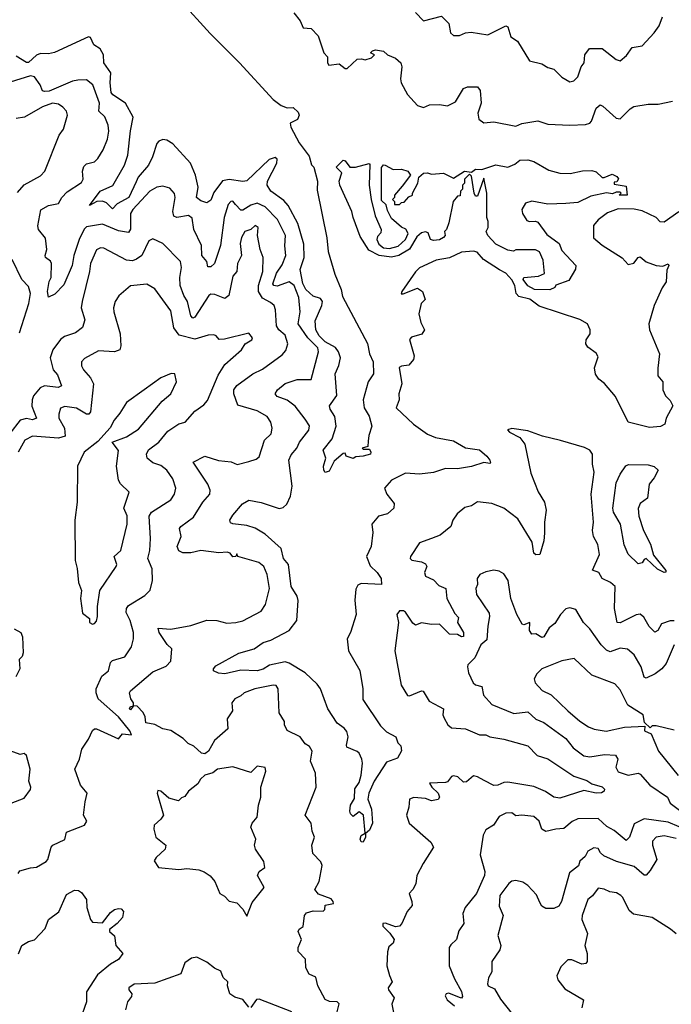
# Model space of a CAD drawing. Extents: x 1995161 to 2088924, y 769148 to 906007.
# Tile 57 of 256: x 2021812 to 2025060, y 794932 to 799840. Entities that reach past the tile are written whole.
import ezdxf

# ---------------------------------------------------------------- set-up
doc = ezdxf.new("R2010")
doc.units = 0

msp = doc.modelspace()

# ---------------------------------------------------------------- linework, layer by layer
at = {"layer": '0CON20XD'}
for points in [[(2022610.1, 799940.1), (2022760.9, 799770.9), (2022907.3, 799625), (2023075, 799442.2), (2023115, 799412), (2023145, 799401.2), (2023175, 799402), (2023199.6, 799379.6), (2023204.5, 799365), (2023196.3, 799343.7), (2023160, 799325), (2023164.3, 799304.3), (2023205.9, 799225.9), (2023255, 799160), (2023266.4, 799116.4), (2023277.5, 799105), (2023296.7, 799035), (2023295, 798990), (2023343.1, 798753.1), (2023350.4, 798685), (2023382.2, 798572.2), (2023415.2, 798495), (2023421.1, 798461.1), (2023545, 798225.6), (2023555.3, 798175), (2023574.1, 798135), (2023575.3, 798075), (2023549.7, 798035), (2023523.9, 797945), (2023529.6, 797905), (2023554.4, 797865), (2023567.1, 797815), (2023551.7, 797768.3), (2023549.3, 797739.3), (2023547.5, 797712.5), (2023520, 797705), (2023525, 797700), (2023555, 797700), (2023562.5, 797685), (2023560, 797675), (2023525, 797664), (2023488.3, 797661.7), (2023475, 797652.5), (2023440, 797665), (2023435, 797680), (2023425, 797677.5), (2023380, 797640), (2023355, 797590), (2023335, 797583.8), (2023328, 797595), (2023325.8, 797615), (2023337.5, 797655), (2023324.5, 797695), (2023369.5, 797750.5), (2023389.4, 797815), (2023382.3, 797862.3), (2023359.3, 797899.3), (2023356.9, 797915), (2023392.4, 797967.6), (2023384.7, 798075), (2023403.2, 798116.7), (2023410.7, 798155), (2023401.8, 798185), (2023385.9, 798205.9), (2023335, 798235.2), (2023305.2, 798265), (2023287.8, 798295), (2023285, 798338.8), (2023318.4, 798415), (2023320.9, 798435), (2023310.7, 798450.7), (2023275, 798463), (2023238.5, 798495), (2023222.9, 798525), (2023210, 798595), (2023229.4, 798655), (2023228.5, 798721.5), (2023198.1, 798825), (2023150, 798915), (2023129, 798939), (2023063.8, 798985), (2023045.8, 799015), (2023048, 799035), (2023093.8, 799125), (2023095.7, 799145), (2023085, 799154), (2023055, 799143.1), (2022945, 799037.8), (2022925, 799033.9), (2022855.8, 799044.2), (2022823.4, 799036.6), (2022780.4, 798979.6), (2022765, 798940.6), (2022745, 798927.5), (2022715, 798937.1), (2022693.6, 798955), (2022701.2, 799005), (2022687.6, 799065), (2022663.9, 799125), (2022575, 799221.2), (2022545, 799240), (2022525, 799242.9), (2022505, 799235.5), (2022495, 799223.1), (2022473.9, 799156.2), (2022453.8, 799115), (2022402.9, 799055), (2022392.6, 799032.6), (2022356.7, 798955), (2022297.9, 798922.1), (2022275, 798898.1), (2022245, 798927.5), (2022225, 798936.5), (2022196.3, 798933.7), (2022160, 798915), (2022212.5, 798985), (2022276.2, 799013.8), (2022334, 799116), (2022351.1, 799165), (2022363.6, 799286.4), (2022378.2, 799355), (2022339.8, 799425), (2022276.5, 799466.5), (2022268, 799478), (2022262.3, 799525), (2022265.7, 799575), (2022231.5, 799625), (2022230, 799665), (2022213.8, 799695), (2022181.2, 799715), (2022165, 799752.5), (2022155.6, 799755.6), (2021985, 799677), (2021955, 799670.4), (2021915, 799672.2), (2021896.1, 799663.9), (2021855, 799626.9), (2021845, 799626.9), (2021795, 799658.4)], [(2023179.1, 799875), (2023210.9, 799835), (2023225, 799800), (2023265, 799795.8), (2023299.4, 799759.4), (2023328.6, 799675), (2023345.6, 799655), (2023345.7, 799625), (2023353.8, 799613.8), (2023405, 799620.8), (2023435, 799597.1), (2023445, 799597.1), (2023495, 799643.5), (2023516.2, 799646.2), (2023535, 799640), (2023565, 799650), (2023580, 799665), (2023560, 799675), (2023570, 799685), (2023585, 799690), (2023625, 799683.8), (2023646.1, 799666.1), (2023685, 799649.2), (2023711.9, 799625), (2023717.7, 799605), (2023710.7, 799545), (2023713.9, 799525), (2023745, 799468.2), (2023795, 799412.7), (2023825, 799403.3), (2023855, 799416.7), (2023905, 799418.5), (2023945, 799411.9), (2023985, 799431.4), (2024025, 799497.5), (2024045, 799505.7), (2024095, 799505.6), (2024107.5, 799487.5), (2024112.5, 799425), (2024095.8, 799375), (2024100.3, 799345), (2024125, 799326.7), (2024175, 799330.9), (2024285, 799310.2), (2024315, 799322.4), (2024395, 799336.2), (2024445, 799320.1), (2024554.9, 799314.9), (2024631.8, 799318.2), (2024653.8, 799325), (2024662.8, 799335), (2024685, 799400), (2024705, 799415.8), (2024719.3, 799409.3), (2024785, 799349.6), (2024805, 799345.5), (2024855, 799396.2), (2024873, 799407), (2024945, 799419.7), (2024995, 799419), (2025066.2, 799433.8)], [(2023785, 799876.2), (2023825, 799834.2), (2023915, 799858.6), (2023951.3, 799821.3), (2023959.5, 799775), (2023975, 799761.4), (2024005, 799761.1), (2024035, 799774.2), (2024062.2, 799777.8), (2024145, 799765.5), (2024235, 799810), (2024245.4, 799805), (2024261.1, 799755), (2024294, 799734), (2024354, 799635), (2024415, 799621.2), (2024445, 799602), (2024475, 799593.8), (2024514.4, 799554.4), (2024555, 799530), (2024575, 799536), (2024594.2, 799555), (2024611.1, 799605), (2024625.4, 799625), (2024628.7, 799665), (2024652.3, 799697.7), (2024715, 799696.2), (2024785, 799641.8), (2024805, 799635.7), (2024837.7, 799662.3), (2024865, 799701.2), (2024915, 799709.4), (2024975.7, 799774.3), (2025000.4, 799809.6), (2025016, 799855)], [(2024203.3, 798593.3), (2024124.7, 798645), (2024092.3, 798682.3), (2024075, 798686.2), (2024015, 798681.9), (2023955, 798652.8), (2023887.7, 798642.3), (2023805, 798603.5), (2023785.6, 798584.4), (2023716.9, 798485), (2023713.3, 798473.3), (2023723.5, 798473.5), (2023795, 798502.9), (2023819.2, 798485), (2023833.6, 798446.4), (2023813.8, 798426.2), (2023801.4, 798375), (2023811.8, 798331.8), (2023829.4, 798295), (2023816.5, 798273.5), (2023765, 798257.9), (2023755, 798246.2), (2023778.9, 798165), (2023775, 798146.7), (2023752.1, 798117.9), (2023715, 798114), (2023703.2, 798106.8), (2023716.2, 798025), (2023702.2, 797975), (2023703.3, 797945), (2023689.4, 797905), (2023775, 797824.2), (2023845, 797774.5), (2023885, 797758.5), (2023975, 797740.6), (2024035, 797707.1), (2024105, 797696.4), (2024140, 797665), (2024155.8, 797645), (2024158.3, 797631.7), (2024155, 797627.5), (2024125, 797632.7), (2024065, 797614.1), (2023995, 797601.6), (2023935, 797602.8), (2023875, 797583.1), (2023805, 797574.7), (2023735, 797579.6), (2023665.8, 797545), (2023630, 797505), (2023641.9, 797475), (2023678.9, 797428.9), (2023676.5, 797405), (2023645, 797376.7), (2023600, 797365), (2023566.9, 797325), (2023572.9, 797285), (2023564, 797215), (2023541.5, 797165), (2023558.6, 797118.6), (2023594.4, 797085), (2023614.5, 797055), (2023615.7, 797024.3), (2023515, 797030), (2023498.2, 797021.8), (2023487.4, 797002.6), (2023482.4, 796947.6), (2023489.2, 796875), (2023461.5, 796785), (2023444.1, 796755), (2023450.6, 796695), (2023507, 796597), (2023522.9, 796505), (2023522.6, 796452.6), (2023609.9, 796319.9), (2023640.5, 796290.5), (2023686.7, 796265), (2023697.5, 796235), (2023711.5, 796221.5), (2023715.7, 796195.7), (2023695, 796160), (2023641.1, 796138.9), (2023579.2, 796045), (2023552.5, 795985), (2023548.1, 795955), (2023566.4, 795905), (2023570, 795835), (2023555, 795800), (2023536, 795784), (2023536, 795766), (2023525, 795740), (2023515, 795742.9), (2023509.6, 795755), (2023515, 795774.2), (2023534.2, 795785.8), (2023526.1, 795875), (2023505, 795891.4), (2023475, 795869.2), (2023461.2, 795881.2), (2023458.2, 795895), (2023461.2, 795925), (2023481.4, 795958.6), (2023483.1, 796006.9), (2023505, 796038), (2023514.4, 796075), (2023520.6, 796135), (2023517.1, 796155), (2023505, 796184.3), (2023495, 796192.7), (2023443.4, 796213.4), (2023440.8, 796225), (2023450.2, 796265), (2023442.2, 796292.2), (2023429.5, 796309.5), (2023394.3, 796334.3), (2023348, 796405), (2023310.8, 796505), (2023295, 796528.2), (2023235, 796584.4), (2023155, 796633.1), (2023135, 796639.2), (2023057.4, 796622.6), (2023025, 796603.1), (2022995.5, 796595.5), (2022915, 796598.1), (2022835, 796580), (2022803.2, 796583.2), (2022778.8, 796595), (2022778, 796605), (2022789.7, 796620.3), (2022905, 796683.6), (2022981.2, 796705), (2023025, 796736.5), (2023063.1, 796746.9), (2023155.5, 796795), (2023193.5, 796845), (2023200, 796945), (2023195, 796967.1), (2023165.8, 797015), (2023152, 797125), (2023126.7, 797155), (2023115.2, 797205.2), (2023035, 797276.7), (2022985, 797305.2), (2022945, 797318.9), (2022875, 797326.9), (2022863.1, 797333.1), (2022859.4, 797345), (2022875, 797371.4), (2022923.4, 797426.6), (2022954.5, 797445.5), (2023015, 797434.6), (2023105, 797403.8), (2023125, 797408.5), (2023142.9, 797425), (2023161.9, 797465), (2023170.4, 797515), (2023153.7, 797645), (2023165, 797670.9), (2023193.5, 797705), (2023206, 797735), (2023253.3, 797795), (2023256.2, 797816.2), (2023235, 797848.5), (2023185, 797913.6), (2023145, 797944.6), (2023095, 797961.5), (2023085.6, 797975), (2023096.5, 797995), (2023135, 798027.4), (2023195, 798046.7), (2023265, 798046.7), (2023301.2, 798185), (2023297.7, 798205), (2023247.9, 798255), (2023199.8, 798325), (2023209.4, 798385), (2023203.8, 798455), (2023180, 798515), (2023155, 798533.5), (2023095, 798512.9), (2023079.5, 798515), (2023073.7, 798523.7), (2023092.8, 798577.2), (2023120.9, 798619.1), (2023138.2, 798665), (2023133.8, 798713.8), (2023137.5, 798765), (2023097.5, 798845), (2023035, 798908.1), (2022995, 798926), (2022963.5, 798916.5), (2022925, 798890.9), (2022915, 798890.6), (2022888.5, 798918.5), (2022875, 798935.7), (2022865, 798934.4), (2022851.1, 798918.9), (2022830.7, 798855), (2022813.2, 798715), (2022783.5, 798625), (2022765, 798607.8), (2022749.2, 798609.2), (2022745.5, 798635.5), (2022719.1, 798665), (2022718.8, 798715), (2022680.6, 798795), (2022671, 798851), (2022654, 798864), (2022595, 798854.1), (2022580.6, 798860.6), (2022574.8, 798885), (2022586.7, 798955), (2022583.8, 798973.8), (2022560.5, 799000.5), (2022525, 799010.6), (2022495, 799006.2), (2022460.5, 798985), (2022375.6, 798894.4), (2022363.6, 798875), (2022364, 798796), (2022355, 798780), (2022305, 798788.5), (2022225, 798820.6), (2022145, 798807.8), (2022133.2, 798796.8), (2022108.8, 798745), (2022082.1, 798665), (2022073.6, 798615), (2022031.8, 798518.2), (2021987.9, 798472.1), (2021955, 798456.7), (2021949.7, 798485), (2021959.2, 798535), (2021969.4, 798555), (2021970.9, 798625), (2021965, 798637.1), (2021941.1, 798655), (2021938.2, 798665), (2021947.5, 798695), (2021941.1, 798751.1), (2021905.6, 798795), (2021902.4, 798812.4), (2021916.9, 798893.1), (2021955, 798914.4), (2022005, 798923.8), (2022021.4, 798955), (2022048, 798982), (2022120.8, 799029.2), (2022127.9, 799045), (2022124.6, 799085), (2022131.9, 799108.1), (2022145, 799122.5), (2022185, 799132.7), (2022201.3, 799148.7), (2022227.6, 799192.4), (2022248.9, 799245), (2022256.2, 799285), (2022252.7, 799315), (2022236, 799356), (2022206, 799385), (2022209.3, 799425), (2022176.8, 799515), (2022145, 799540.7), (2022101.4, 799538.6), (2022075, 799533.6), (2021958.6, 799485), (2021935, 799481.8), (2021925.6, 799485.6), (2021914.2, 799515), (2021886.4, 799556.4), (2021865, 799560), (2021765, 799529.8)], [(2021800.4, 798979.6), (2021835, 799016.8), (2021915, 799061.5), (2021936.9, 799085), (2022008.5, 799265), (2022029.5, 799295), (2022049.5, 799365), (2022044.5, 799384.5), (2022027.1, 799405), (2022005, 799419.6), (2021975, 799423.6), (2021925, 799405.8), (2021835.2, 799354.8), (2021795, 799347.6)], [(2024455, 798494), (2024378, 798495), (2024345, 798514.5), (2024322.1, 798545), (2024325, 798556), (2024398.3, 798561.7), (2024427.5, 798575), (2024421.7, 798641.7), (2024403, 798683), (2024383, 798693), (2024285, 798692.5), (2024273.6, 798686.4), (2024245, 798691.1), (2024185, 798721.3), (2024145.8, 798765), (2024137.5, 798785), (2024147.5, 798805), (2024147.5, 798835), (2024140, 798855), (2024140, 798975), (2024125, 799050), (2024095, 798960), (2024085, 798960), (2024077.5, 798975), (2024065, 799060), (2024055, 799070), (2024030, 799045), (2024030, 799025), (2024020, 799015), (2024020, 798995), (2024010, 798985), (2024008.3, 798961.7), (2023995, 798960), (2023972.5, 798935), (2023951.7, 798828.3), (2023940, 798795), (2023930, 798785), (2023932.5, 798765), (2023924, 798755), (2023905, 798742.4), (2023875, 798739.2), (2023859.4, 798745), (2023848.3, 798778.3), (2023835, 798782.5), (2023815, 798778.8), (2023791.3, 798758.7), (2023755, 798697.1), (2023701.4, 798665), (2023665, 798656.2), (2023604.8, 798664.7), (2023551.7, 798691.7), (2023509.7, 798759.7), (2023473.8, 798853.8), (2023467.2, 798885), (2023407.2, 799015), (2023405.2, 799035), (2023417.5, 799077.5), (2023390, 799105), (2023425, 799140), (2023435, 799137.5), (2023457.5, 799105), (2023485.2, 799104.8), (2023553.9, 799123.9), (2023558.2, 799118.2), (2023554.1, 799015), (2023564.2, 798944.2), (2023583.5, 798863.5), (2023614.1, 798795), (2023611.7, 798778.3), (2023595, 798759.5), (2023592, 798745), (2023602, 798722), (2023625, 798704.1), (2023655, 798700.2), (2023698.5, 798711.5), (2023736, 798744), (2023748.5, 798775), (2023736.8, 798796.8), (2023715, 798806.2), (2023665, 798850), (2023645, 798890), (2023638.3, 798918.3), (2023615, 798940), (2023615, 799103.3), (2023625, 799116.9), (2023634.3, 799115.7), (2023673, 799093), (2023715, 799095.6), (2023747.5, 799085), (2023760, 799065), (2023719.3, 799010.7), (2023680, 798965), (2023680, 798955), (2023670, 798945), (2023680, 798935), (2023680, 798920), (2023705, 798920), (2023715, 798930), (2023728.3, 798931.7), (2023751.7, 798958.3), (2023770, 798965), (2023770, 798975), (2023797.5, 799025), (2023802.5, 799055), (2023825, 799076), (2023845, 799077.5), (2023865, 799070.8), (2023925.4, 799075.4), (2023975, 799050), (2024030, 799085), (2024065, 799080), (2024083.8, 799095), (2024116.4, 799093.6), (2024185, 799117.5), (2024245, 799106.2), (2024280, 799120), (2024305, 799140.8), (2024345, 799141.4), (2024375, 799134.3), (2024450.4, 799090.4), (2024505, 799076.2), (2024555.6, 799074.4), (2024617.6, 799087.6), (2024665, 799088.1), (2024685, 799082), (2024715, 799053.8), (2024725, 799053.3), (2024765, 799070), (2024788.3, 799058.3), (2024796.4, 799046.4), (2024788.3, 799031.7), (2024775, 799030), (2024775, 799020), (2024835, 799010), (2024840, 798965), (2024800, 798965), (2024810, 798975), (2024805, 798980), (2024785, 798980), (2024768, 798972), (2024736.7, 798976.7), (2024658.7, 798961.3), (2024595, 798930), (2024535, 798924.7), (2024445, 798921.5), (2024364.5, 798935.5), (2024333.6, 798926.4), (2024315.6, 798895), (2024318.9, 798875), (2024340.3, 798840.3), (2024353.8, 798833.8), (2024383, 798837), (2024395, 798831.4), (2024440, 798770), (2024501.4, 798725), (2024515, 798690), (2024583.8, 798615), (2024583.6, 798596.4), (2024549.3, 798540.7), (2024485, 798516.7), (2024480, 798505), (2024455, 798494)], [(2025097.4, 798882.6), (2025025, 798831.8), (2025005, 798833.6), (2024985, 798853.9), (2024915, 798888.1), (2024875, 798896.7), (2024795, 798898), (2024742.7, 798877.3), (2024695, 798842.2), (2024672.5, 798815), (2024673.3, 798753.3), (2024715, 798717.3), (2024815, 798653.1), (2024845, 798620.4), (2024873.4, 798626.6), (2024895, 798655.6), (2024905, 798658.9), (2024935, 798634.3), (2024985.5, 798615.5), (2025017.9, 798612.1), (2025045, 798623.8), (2025048.5, 798615), (2025038.2, 798591.8), (2025035.6, 798534.4), (2025015, 798503.4), (2024974.5, 798415), (2024947.9, 798325), (2024951, 798295), (2025000.8, 798175), (2024993.3, 798103.3), (2024993.9, 798065), (2025017.6, 798035), (2025018.9, 797995), (2025031.5, 797965), (2025055, 797941.9), (2025068, 797915), (2025035.3, 797855), (2025028.5, 797825), (2025006.9, 797813.1), (2024952, 797808), (2024846.1, 797835), (2024783, 797963), (2024727.6, 798027.6), (2024698.8, 798048.8), (2024683.3, 798073.3), (2024678.2, 798105), (2024695, 798160), (2024685, 798178), (2024645, 798208.8), (2024633.8, 798225), (2024636.1, 798243.9), (2024655.5, 798275), (2024655.5, 798295), (2024643.2, 798325), (2024605, 798345.5), (2024402.1, 798412.1), (2024355, 798446.7), (2024300.1, 798460.1), (2024286.8, 798475), (2024281, 798515), (2024265, 798543.2), (2024235, 798576.2), (2024203.3, 798593.3)], [(2022890, 796835), (2022925, 796844.5), (2023015, 796892.5), (2023036.5, 796925), (2023058, 797005), (2023045.3, 797075), (2023028.2, 797115), (2023003.5, 797135), (2022900, 797165), (2022895, 797177.5), (2022890, 797165), (2022875, 797163.8), (2022860.8, 797180.8), (2022845.5, 797185.5), (2022805, 797183.1), (2022715, 797195.3), (2022665, 797183.3), (2022625, 797183.4), (2022605, 797192.3), (2022597.5, 797215), (2022617.3, 797265), (2022609.1, 797305), (2022614.4, 797315), (2022679.2, 797360.8), (2022725, 797435.6), (2022760, 797475), (2022761.2, 797495), (2022750.5, 797525), (2022676, 797635), (2022735, 797665.6), (2022803.3, 797643.3), (2022866.7, 797636.7), (2022896.1, 797623.9), (2022955, 797638.9), (2022990.7, 797649.3), (2023005, 797662), (2023032.3, 797745), (2023065, 797776), (2023070, 797805), (2023064.6, 797834.6), (2023045, 797862.5), (2022995, 797891.4), (2022899.6, 797919.6), (2022879.7, 797975), (2022879.3, 797995), (2022895, 798016.9), (2022974.5, 798075.5), (2023021.7, 798098.3), (2023120, 798170), (2023138.5, 798191.5), (2023148.4, 798225), (2023135, 798267.9), (2023104.3, 798294.3), (2023092.9, 798315), (2023087.3, 798395), (2023080.6, 798415), (2023061.6, 798431.6), (2023021.6, 798451.6), (2023001.8, 798485), (2023002.5, 798515), (2023023.8, 798585), (2023026.2, 798655), (2023011.2, 798695), (2022998.2, 798765), (2023000, 798805), (2022985, 798815.3), (2022964.6, 798795.4), (2022935, 798785.4), (2022918.2, 798755), (2022911, 798725), (2022918.2, 798665), (2022896.9, 798625), (2022894, 798586), (2022875, 798562), (2022854.9, 798465.1), (2022835, 798451.4), (2022785, 798471.4), (2022765, 798472), (2022755, 798466.2), (2022685, 798357.1), (2022675, 798352.2), (2022665, 798364.2), (2022648.1, 798435), (2022629.6, 798465), (2022612.5, 798515), (2022610.6, 798555), (2022618, 798605), (2022613.1, 798635), (2022525, 798725.7), (2022475, 798748.6), (2022455, 798738), (2022420, 798665), (2022395, 798646), (2022375, 798639.2), (2022345, 798642.5), (2022231.7, 798701.7), (2022215, 798703.3), (2022195, 798692.5), (2022164.8, 798625), (2022160.5, 798585), (2022123.8, 798435), (2022119.1, 798405), (2022136.2, 798345), (2022125, 798306), (2022090.9, 798279.1), (2022035, 798260.8), (2022015, 798247.1), (2021977.8, 798195), (2021963.1, 798155), (2021978.9, 798095), (2022000.9, 798070.9), (2022020, 798015), (2022003.6, 798006.4), (2021934.8, 798015.3), (2021913.3, 798005), (2021880, 797965), (2021874.6, 797945), (2021873.2, 797913.2), (2021895, 797854), (2021875, 797845.6), (2021845, 797853.3), (2021815, 797844.6), (2021762.4, 797777.6)], [(2021810.3, 798280.3), (2021856.7, 798425), (2021865.7, 798475), (2021855, 798510.6), (2021822.5, 798545), (2021774.7, 798645)], [(2021804.4, 795585), (2021812.6, 795597.4), (2021865, 795613.4), (2021895, 795616), (2021944, 795645), (2021952.5, 795655), (2021968, 795715), (2021976.7, 795725), (2022036.3, 795753.7), (2022045, 795790), (2022135.8, 795825), (2022146.7, 795845), (2022130, 795875), (2022138.8, 795941.2), (2022148.9, 795985), (2022114.5, 796025), (2022087.5, 796105), (2022110, 796155), (2022121.4, 796205), (2022155, 796253.3), (2022175, 796296.7), (2022185, 796306), (2022195, 796305.7), (2022305, 796256), (2022325, 796281.2), (2022368.8, 796275), (2022360.5, 796295), (2022304.4, 796365), (2022203, 796455), (2022192.8, 796485), (2022192.9, 796505), (2022221.7, 796568.3), (2022255, 796595.4), (2022265, 796636.5), (2022275, 796645.8), (2022335.8, 796665), (2022369.5, 796715), (2022378.9, 796755), (2022378.7, 796785), (2022362, 796845), (2022343.3, 796885), (2022344.1, 796905), (2022355, 796919.6), (2022435, 796970.5), (2022462.5, 796997.5), (2022474.6, 797045.4), (2022472.8, 797102.8), (2022450.9, 797155), (2022460.3, 797195), (2022463.8, 797255), (2022456.6, 797365), (2022469.1, 797385), (2022565, 797447.5), (2022582.9, 797475), (2022590.4, 797505), (2022575, 797551.4), (2022545.8, 797595), (2022515, 797617.5), (2022475, 797631.5), (2022447.5, 797655), (2022443.3, 797675), (2022454.3, 797695.7), (2022505.5, 797735), (2022550.6, 797789.4), (2022605, 797826.7), (2022636.2, 797833.8), (2022685, 797889.5), (2022730, 797920), (2022747.6, 797942.4), (2022800.7, 798069.3), (2022835, 798121.5), (2022918.1, 798195), (2022936, 798225), (2022969.2, 798245), (2022972.5, 798255), (2022955, 798278.1), (2022832.4, 798247.6), (2022806.7, 798246.7), (2022791.2, 798265), (2022779.1, 798269.1), (2022751.3, 798268.7), (2022685, 798248.7), (2022607.5, 798267.5), (2022580.4, 798305), (2022565, 798389.4), (2022485, 798498.9), (2022445, 798522.2), (2022365, 798513.5), (2022305.8, 798464.2), (2022287.9, 798435), (2022280, 798405), (2022280.4, 798385), (2022312.3, 798275), (2022316.6, 798215), (2022310.5, 798195), (2022284.7, 798185.3), (2022205, 798189.4), (2022135, 798151.2), (2022119.3, 798135), (2022120.4, 798115), (2022130, 798095), (2022164.6, 798055), (2022179.6, 798025), (2022164.7, 797885), (2022155.9, 797874.1), (2022145, 797873.9), (2022095, 797904.8), (2022037.7, 797912.3), (2022015.9, 797904.1), (2022006.4, 797873.6), (2022006.5, 797855), (2022034.6, 797805), (2022038.6, 797765), (2022005, 797755.3), (2021875, 797765.2), (2021838.2, 797745), (2021803.6, 797685)], [(2022175, 796827.5), (2022185, 796830), (2022195, 796842.5), (2022199.4, 796865), (2022199.5, 796915), (2022211.4, 796995), (2022293.3, 797115), (2022295.6, 797125), (2022283.5, 797165), (2022316.1, 797195), (2022347.6, 797325), (2022348, 797368), (2022331.5, 797405), (2022358, 797485), (2022315, 797526.9), (2022304.3, 797545), (2022294.3, 797615), (2022303.8, 797693.8), (2022273.3, 797735), (2022345, 797761.9), (2022405, 797798.9), (2022521.6, 797938.4), (2022565.5, 797975), (2022593.1, 798035), (2022586, 798075), (2022567.5, 798077.5), (2022514.8, 798055.2), (2022432.5, 797995), (2022345, 797932.5), (2022311.4, 797878.6), (2022282.5, 797845), (2022263.2, 797806.8), (2022201.5, 797738.5), (2022133.8, 797685), (2022099.7, 797615), (2022098.4, 797435), (2022086, 797345), (2022088.2, 797145), (2022098.3, 797105), (2022104.3, 797034.3), (2022120.5, 796995), (2022114.7, 796955), (2022125, 796882.5), (2022160, 796855), (2022160, 796835), (2022175, 796827.5)], [(2025075, 796844.7), (2025055, 796844.7), (2025011.3, 796828.7), (2024992.7, 796795), (2024977.6, 796787.6), (2024950.5, 796815), (2024922.8, 796862.8), (2024905, 796876.7), (2024885, 796874.5), (2024805, 796834.6), (2024791.2, 796835), (2024778, 796905), (2024780, 797015), (2024758, 797035), (2024715.2, 797055.2), (2024698.8, 797085), (2024666.7, 797096.7), (2024701.6, 797175), (2024693.6, 797225), (2024673.2, 797265), (2024666.9, 797295), (2024672.5, 797335), (2024661.6, 797475), (2024675.4, 797585), (2024667.5, 797625), (2024666.9, 797675), (2024653.9, 797693.9), (2024628.4, 797708.4), (2024507.2, 797742.8), (2024417.5, 797765), (2024345, 797791.2), (2024265, 797803.3), (2024243.9, 797796.1), (2024253.8, 797785), (2024305, 797758), (2024330, 797725), (2024359.8, 797579.8), (2024396.8, 797486.8), (2024427.7, 797435), (2024436.2, 797395), (2024428, 797335), (2024428.9, 797281.1), (2024425, 797243.3), (2024405, 797174), (2024385, 797173.1), (2024375, 797182), (2024366.2, 797236.2), (2024295, 797351.9), (2024226.2, 797405), (2024165, 797429.2), (2024095, 797436.7), (2024065, 797416.7), (2024031.7, 797408.3), (2023992.3, 797377.7), (2023971.4, 797345), (2023962, 797315), (2023908.8, 797271.2), (2023865.4, 797254.6), (2023805, 797232.9), (2023760, 797165), (2023758.8, 797155), (2023766.1, 797146.1), (2023815, 797137.8), (2023835, 797128.1), (2023841.4, 797115), (2023829.2, 797085), (2023835, 797066.2), (2023875, 797048.6), (2023900.9, 797020.9), (2023936.7, 797005), (2023941.2, 796955), (2023980.7, 796880.7), (2024000, 796860), (2023994.6, 796835), (2024024.5, 796785), (2024025, 796766.7), (2024015, 796764.7), (2023995, 796775.9), (2023955, 796777.7), (2023905, 796827.3), (2023865, 796825.3), (2023815.7, 796834.3), (2023785, 796822), (2023772, 796832), (2023735, 796887.1), (2023725, 796894.3), (2023705.8, 796894.2), (2023691.4, 796875), (2023700, 796835), (2023681.4, 796695), (2023713.6, 796523.6), (2023745, 796472.5), (2023755, 796470), (2023815, 796495.7), (2023823.2, 796493.2), (2023852.8, 796442.8), (2023903.1, 796416.9), (2023925, 796406), (2023922.1, 796375), (2023928.1, 796358.1), (2023947.1, 796325), (2023965, 796310), (2024035, 796306.1), (2024105, 796276.1), (2024135, 796275.8), (2024155, 796265.9), (2024225, 796254.1), (2024345, 796220.5), (2024392, 796172), (2024445, 796155.4), (2024575, 796070), (2024638.8, 796048.8), (2024665, 796030.9), (2024715, 796017.1), (2024727.1, 796005), (2024725.7, 795994.3), (2024713.1, 795986.9), (2024685, 795985.5), (2024625, 795997.8), (2024505, 795959.5), (2024475, 795965.5), (2024432.6, 795992.6), (2024375, 796018.4), (2024245, 796040.5), (2024225, 796038.7), (2024195, 796024.2), (2024175, 796023.7), (2024127.9, 796047.9), (2024095, 796066.7), (2024075, 796070.8), (2024039.1, 796040.9), (2024025, 796040.3), (2023995.9, 796065.9), (2023975, 796071.8), (2023965, 796068.8), (2023945, 796041.5), (2023935, 796037.9), (2023854.4, 796035), (2023866.5, 796015), (2023898.5, 795985), (2023905.5, 795965), (2023897.3, 795952.7), (2023865, 795946.6), (2023835, 795957.9), (2023776.6, 795963.4), (2023755.4, 795954.6), (2023752.3, 795915), (2023739.5, 795875), (2023753.5, 795835), (2023861.2, 795741.2), (2023875.5, 795715), (2023823.4, 795635), (2023792.3, 795575), (2023787, 795533), (2023772.5, 795505), (2023752.9, 795485), (2023767.5, 795445), (2023768, 795425), (2023744, 795395), (2023716.2, 795335), (2023705, 795322.5), (2023685, 795318.1), (2023635, 795337.5), (2023622.5, 795335), (2023622, 795322), (2023657.4, 795287.4), (2023678, 795255), (2023673.3, 795236.7), (2023651.7, 795218.3), (2023645.6, 795194.4), (2023641.5, 795125), (2023655, 795075.7), (2023668.6, 795045), (2023648.8, 795015), (2023650, 795005), (2023679.4, 794965), (2023666.4, 794933.6), (2023677.3, 794882.7)], [(2025025, 797084.6), (2024991.8, 797101.8), (2024935, 797154), (2024925, 797150), (2024915, 797133.8), (2024895, 797127.5), (2024845, 797176.7), (2024825, 797223.3), (2024806.7, 797325), (2024771.5, 797385), (2024768.7, 797405), (2024785, 797531.2), (2024805.6, 797575), (2024834.2, 797615.8), (2024846.6, 797623.4), (2024945, 797621.6), (2024975, 797612.6), (2024994.1, 797595), (2024975, 797556.2), (2024950.8, 797525), (2024941.1, 797455), (2024905, 797429.1), (2024894.7, 797404.7), (2024897.9, 797365), (2024921.3, 797295), (2024956.1, 797226.1), (2024972.1, 797172.1), (2025032.9, 797095), (2025033.3, 797086.7), (2025025, 797084.6)], [(2025075, 796724.4), (2025035, 796631.8), (2025013.9, 796605), (2024979.2, 796579.2), (2024935, 796557.5), (2024925, 796563.1), (2024909.4, 796615), (2024875, 796674.4), (2024842.4, 796702.4), (2024805, 796707.1), (2024755, 796690), (2024737.7, 796697.7), (2024710, 796725), (2024655, 796803.3), (2024623.1, 796835), (2024585, 796901.2), (2024555, 796908.8), (2024535, 796903.8), (2024508, 796875), (2024479.3, 796830.7), (2024450.8, 796809.2), (2024425, 796763.8), (2024415, 796761.2), (2024385, 796778.8), (2024365, 796778.2), (2024353.3, 796795), (2024355.8, 796835), (2024325, 796823.8), (2024317.7, 796827.7), (2024290, 796875), (2024259.6, 796955), (2024247.8, 797045), (2024225, 797078.5), (2024201.5, 797091.5), (2024175, 797096.2), (2024135, 797088.9), (2024105.4, 797074.6), (2024093.1, 797055), (2024094.4, 797025), (2024085.6, 797004.4), (2024088.5, 796975), (2024151.9, 796881.9), (2024154.2, 796865), (2024145, 796816.7), (2024140.9, 796749.1), (2024110.7, 796725), (2024081.2, 796658.8), (2024046.7, 796625), (2024044, 796615), (2024048.8, 796585), (2024071.9, 796535), (2024085, 796524.5), (2024115, 796516.7), (2024124.2, 796474.2), (2024165, 796426.4), (2024275, 796381.4), (2024345, 796390.4), (2024384.2, 796354.2), (2024425, 796337.3), (2024535, 796258.2), (2024571.4, 796211.4), (2024625, 796171.8), (2024655, 796166), (2024728, 796178), (2024782, 796175), (2024793.8, 796155), (2024783.8, 796115), (2024795, 796091.8), (2024844.8, 796074.7), (2024895, 796084.6), (2024905, 796080.4), (2024954.1, 796024.1), (2025041.2, 795965), (2025055.4, 795935), (2025100.9, 795900.9)], [(2023383.9, 794855), (2023405.4, 794935.4), (2023395, 794945.6), (2023355.8, 794945.8), (2023335, 794956), (2023297.5, 795025), (2023288.3, 795068.3), (2023255, 795083.3), (2023239.2, 795115), (2023237.5, 795157.5), (2023200.8, 795195), (2023200, 795215), (2023216.7, 795255), (2023200, 795295), (2023205, 795306.7), (2023225, 795320), (2023231.2, 795375), (2023241.1, 795388.9), (2023275, 795398.5), (2023324, 795396), (2023333.3, 795405), (2023335, 795426.7), (2023375.7, 795435), (2023375.4, 795445), (2023365, 795457.5), (2023302, 795482), (2023283.9, 795505), (2023304.8, 795545), (2023319.4, 795625), (2023313, 795643), (2023272.7, 795685), (2023268.1, 795725), (2023281.1, 795765), (2023270, 795795), (2023265.3, 795835), (2023235.6, 795875), (2023290.7, 796015), (2023286.7, 796085), (2023262.2, 796145), (2023270, 796195), (2023257.3, 796217.3), (2023235, 796231.2), (2023210.8, 796265), (2023145, 796297.5), (2023132.5, 796325), (2023131.7, 796341.7), (2023105.8, 796385), (2023101.2, 796505), (2023090.9, 796520.9), (2023075, 796522.9), (2022984.3, 796505), (2022931.2, 796485), (2022915, 796470), (2022884.3, 796455.7), (2022870, 796435), (2022872, 796395), (2022846.2, 796355), (2022849.6, 796305), (2022782.8, 796247.2), (2022753.5, 796195), (2022735, 796180.5), (2022718, 796185), (2022679.6, 796219.6), (2022652.4, 796232.4), (2022626.9, 796256.9), (2022565, 796297.5), (2022525, 796306), (2022485, 796328), (2022440, 796335), (2022436.7, 796365), (2022426.7, 796386.7), (2022398.3, 796418.3), (2022380, 796420), (2022365, 796400), (2022360, 796405), (2022365, 796417.5), (2022380, 796420), (2022380, 796435), (2022366.7, 796455), (2022360, 796485), (2022364, 796495), (2022475, 796589.4), (2022542.1, 796617.9), (2022565, 796643.3), (2022570.6, 796705), (2022546.5, 796726.5), (2022508, 796785), (2022502.5, 796807.5), (2022565, 796802.3), (2022665, 796820.9), (2022745, 796847.5), (2022795, 796846.4), (2022845, 796831.8), (2022890, 796835)], [(2021784.8, 796804.8), (2021816.9, 796785), (2021826.4, 796765), (2021830, 796685), (2021824.2, 796665.8), (2021808.8, 796651.2), (2021812, 796605), (2021792, 796565)], [(2025075, 796299.2), (2024985, 796320), (2024965, 796320), (2024955, 796310), (2024926.4, 796336.4), (2024920, 796375), (2024844.2, 796424.2), (2024805, 796500), (2024779.6, 796529.6), (2024663.6, 796573.6), (2024575.9, 796655.9), (2024515, 796644.1), (2024415.2, 796604.8), (2024389.5, 796580.5), (2024376, 796555), (2024381.1, 796535), (2024416.6, 796496.6), (2024461.5, 796475), (2024544.6, 796395), (2024605, 796343.6), (2024647.1, 796315), (2024675.5, 796304.5), (2024735, 796294.7), (2024826.6, 796313.4), (2024928.3, 796318.3), (2024927.5, 796295), (2024960, 796280), (2024997.1, 796195), (2025095, 796073.5)], [(2021770, 795935), (2021835, 795960), (2021865, 796004), (2021866.7, 796015), (2021857.5, 796045), (2021863.5, 796105), (2021845, 796172.5), (2021835, 796182.5), (2021815, 796177.5), (2021765, 796196.7)], [(2022945, 795371.2), (2022970.4, 795439.6), (2023030, 795515), (2022998, 795575), (2023005.7, 795594.3), (2023034, 795615), (2023029.5, 795645), (2022988, 795705), (2022982.9, 795725), (2022988.8, 795755), (2022964.4, 795815.6), (2022970.8, 795835), (2022996.4, 795865), (2023001.9, 795925), (2023014.7, 795965), (2023014.7, 796015), (2023038.8, 796095), (2023035, 796112.9), (2022995, 796120), (2022965, 796088.1), (2022875, 796115.5), (2022797.5, 796105), (2022775, 796086.2), (2022734.4, 796075), (2022713.3, 796055), (2022699.3, 796030.7), (2022653.3, 795995), (2022635, 795967.5), (2022618, 795962), (2022603.3, 795946.7), (2022555, 795960.5), (2022515, 795994.4), (2022501.3, 795998.7), (2022497.5, 795985), (2022528.6, 795875), (2022516, 795855), (2022482.5, 795825), (2022480.8, 795805), (2022490, 795765), (2022540, 795725), (2022536.7, 795705), (2022492.5, 795665), (2022483, 795647), (2022503.6, 795613.6), (2022605, 795604.7), (2022645, 795609.6), (2022705, 795602.1), (2022732, 795592), (2022762.2, 795572.2), (2022784, 795545), (2022810, 795485), (2022832.3, 795472.3), (2022856.4, 795446.4), (2022895, 795438.8), (2022925, 795406.7), (2022945, 795371.2)], [(2025155, 795793.5), (2025045, 795839.7), (2024925, 795856.8), (2024875, 795831.4), (2024851.8, 795765), (2024835, 795748.9), (2024775, 795798.7), (2024738.9, 795818.9), (2024695, 795858.5), (2024595, 795857.2), (2024566.5, 795843.5), (2024525, 795808), (2024485, 795805.9), (2024435, 795793.1), (2024415.3, 795805.3), (2024401.4, 795845), (2024375, 795867.8), (2024315, 795874.7), (2024285, 795871.9), (2024265, 795887.1), (2024235, 795885.6), (2024202.1, 795867.9), (2024173.8, 795825), (2024135, 795802), (2024121.9, 795775), (2024107.3, 795677.3), (2024131.3, 795595), (2024129.8, 795575)], [(2025085, 795759.6), (2025025, 795771.7), (2024984.8, 795765.2), (2024967.3, 795745), (2024966.8, 795725), (2024988.1, 795655), (2024955, 795598.7), (2024935, 795577), (2024925, 795576.3), (2024875, 795619), (2024787.1, 795645), (2024723.2, 795673.2), (2024707.1, 795687.1), (2024695, 795709.3), (2024675, 795712), (2024644.4, 795695), (2024630.5, 795669.5), (2024605, 795646.2), (2024597, 795623), (2024552.6, 795587.4), (2024513.2, 795445), (2024499, 795421), (2024475, 795410.3), (2024435, 795410.3), (2024415, 795421.8), (2024405, 795440.5), (2024388.3, 795478.3), (2024345, 795525.5), (2024320.6, 795540.6), (2024285, 795548.8), (2024265, 795545.5), (2024250, 795535), (2024205.6, 795475), (2024201.7, 795421.7), (2024221.9, 795375), (2024195.6, 795275), (2024210.6, 795225), (2024205, 795203.8), (2024165.6, 795145), (2024166, 795095), (2024148.6, 795065), (2024144.3, 795035), (2024147.5, 795025), (2024179.1, 795009.1), (2024208.3, 794958.3), (2024265, 794886.7)], [(2024129.8, 795575), (2024088.7, 795485), (2024033.3, 795415), (2024020.9, 795385), (2024025.4, 795335), (2024001.3, 795298.7), (2023989.4, 795255), (2023960.5, 795229.5), (2023952.7, 795215), (2023953.3, 795125), (2023979, 795059), (2024015, 794996.2), (2024019.2, 794970.8), (2024015, 794963.8), (2024005, 794966), (2023952.1, 794987.9), (2023938, 794985), (2023933.8, 794975), (2023943.5, 794955), (2023979.4, 794925)], [(2021805.6, 795184.4), (2021823.3, 795225), (2021855, 795246), (2021886.1, 795253.9), (2021939.5, 795310.5), (2021955.6, 795355), (2022006.9, 795393.1), (2022045, 795480), (2022085, 795501.9), (2022105, 795500), (2022119.7, 795489.7), (2022145.5, 795455), (2022147.3, 795415), (2022164.7, 795354.7), (2022175, 795342.7), (2022225, 795338.1), (2022265, 795390), (2022285, 795405.6), (2022305, 795410), (2022318.3, 795408.3), (2022328.8, 795395), (2022324, 795365), (2022298.1, 795335), (2022258.8, 795305), (2022258.8, 795295), (2022284.4, 795274.4), (2022291.9, 795225), (2022325.8, 795185), (2022304.3, 795155), (2022265, 795131.9), (2022200.2, 795079.8), (2022144.5, 794995), (2022145.5, 794945), (2022113.6, 794855)], [(2025085, 795283.3), (2025057.2, 795307.2), (2024964.5, 795364.5), (2024871.8, 795381.8), (2024850.4, 795400.4), (2024818.9, 795465), (2024808.5, 795475), (2024788, 795488), (2024753.9, 795493.9), (2024725, 795506.7), (2024695, 795510.6), (2024666.7, 795473.3), (2024644.4, 795455.6), (2024616.1, 795375), (2024614.7, 795354.7), (2024642.9, 795285), (2024628.6, 795225), (2024641.2, 795185), (2024640.8, 795145), (2024634.3, 795135.7), (2024615, 795133.3), (2024565, 795154.6), (2024545, 795154.5), (2024510.1, 795119.9), (2024490, 795075), (2024494, 795055), (2024529.8, 795009.8), (2024623.3, 794955), (2024614, 794915)], [(2022955, 794918.8), (2022925, 794956), (2022885, 794968), (2022860, 794985), (2022847.5, 795025), (2022849.2, 795045), (2022825.8, 795065.8), (2022815, 795098), (2022783, 795113), (2022745, 795143.3), (2022695, 795167.5), (2022668.3, 795161.7), (2022635, 795138.8), (2022615, 795084.3), (2022485, 795038), (2022383, 795033), (2022355.5, 795015), (2022355.5, 795005), (2022371.4, 794985), (2022368.8, 794971.2), (2022349.2, 794945), (2022340, 794905)], [(2023169.4, 794895), (2023005, 794958.5), (2022992.8, 794957.2), (2022965, 794916.7)]]:
    msp.add_lwpolyline(points, dxfattribs=at)

doc.saveas('drawing.dxf')
